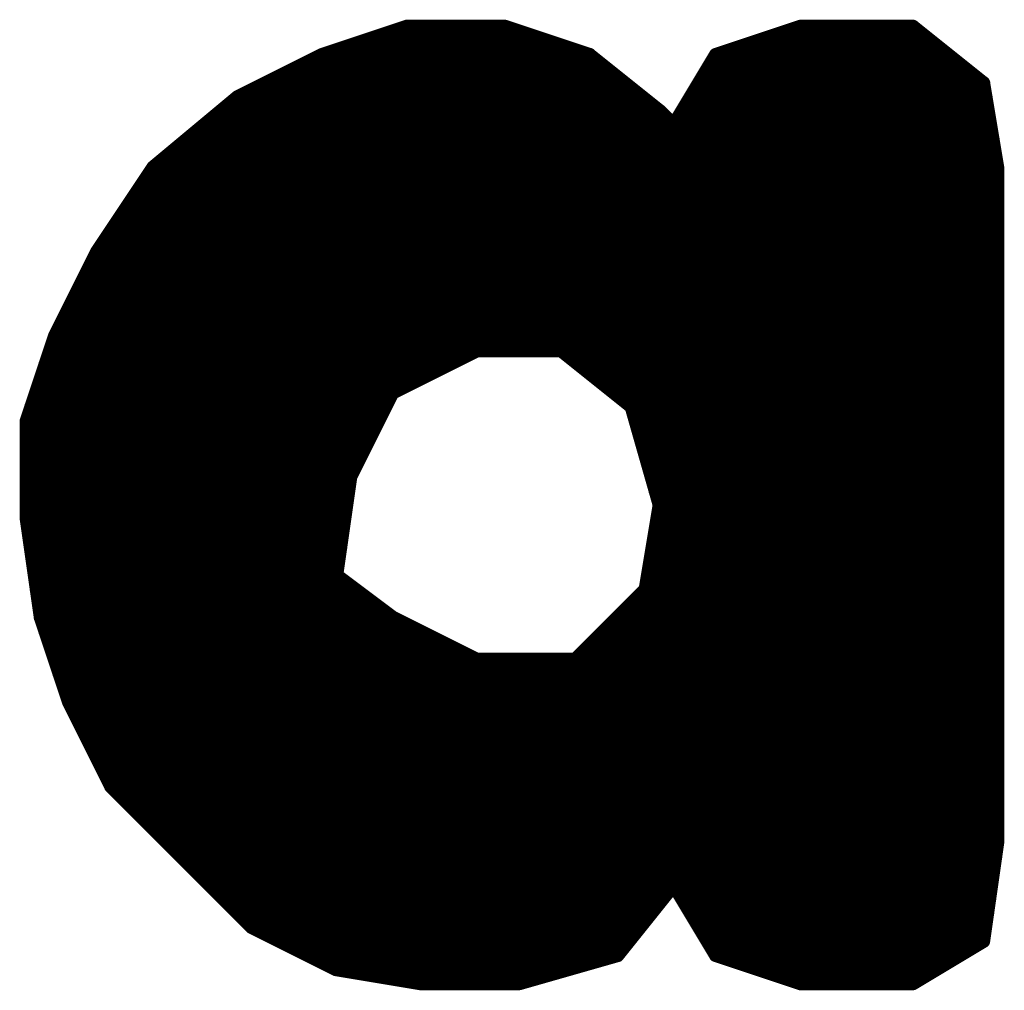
# Model space of a CAD drawing. Extents: x -35 to 35, y -57 to 81.
# Tile 84 of 153: x -22.025 to -21.325, y 55.405 to 56.095. Entities that reach past the tile are written whole.
import ezdxf

# ---------------------------------------------------------------- set-up
doc = ezdxf.new("R2010")
doc.units = 0
doc.layers.add('21', color=7, linetype='CONTINUOUS')

msp = doc.modelspace()

# ---------------------------------------------------------------- linework, layer by layer
at = {"layer": '21', "const_width": 0.01}
for points in [[(-21.75, 56.09), (-21.81, 56.07)], [(-21.68, 56.09), (-21.75, 56.09)], [(-21.62, 56.07), (-21.68, 56.09)], [(-21.47, 56.09), (-21.53, 56.07)], [(-21.39, 56.09), (-21.47, 56.09)], [(-21.34, 56.05), (-21.39, 56.09)], [(-21.78, 56.08), (-21.65, 56.08)], [(-21.5, 56.08), (-21.3775, 56.08)], [(-21.81, 56.07), (-21.87, 56.04)], [(-21.81, 56.07), (-21.62, 56.07)], [(-21.57, 56.03), (-21.62, 56.07)], [(-21.53, 56.07), (-21.56, 56.02)], [(-21.53, 56.07), (-21.365, 56.07)], [(-21.83, 56.06), (-21.6075, 56.06)], [(-21.536, 56.06), (-21.3525, 56.06)], [(-21.85, 56.05), (-21.595, 56.05)], [(-21.542, 56.05), (-21.34, 56.05)], [(-21.33, 55.99), (-21.34, 56.05)], [(-21.87, 56.04), (-21.93, 55.99)], [(-21.87, 56.04), (-21.5825, 56.04)], [(-21.548, 56.04), (-21.3383, 56.04)], [(-21.882, 56.03), (-21.57, 56.03)], [(-21.56, 56.02), (-21.57, 56.03)], [(-21.554, 56.03), (-21.3367, 56.03)], [(-21.894, 56.02), (-21.56, 56.02)], [(-21.56, 56.02), (-21.64, 55.86)], [(-21.64, 55.86), (-21.56, 56.02)], [(-21.56, 56.02), (-21.335, 56.02)], [(-21.906, 56.01), (-21.565, 56.01)], [(-21.565, 56.01), (-21.3333, 56.01)], [(-21.918, 56), (-21.57, 56)], [(-21.57, 56), (-21.3317, 56)], [(-21.93, 55.99), (-21.97, 55.93)], [(-21.93, 55.99), (-21.575, 55.99)], [(-21.575, 55.99), (-21.33, 55.99)], [(-21.33, 55.51), (-21.33, 55.99)], [(-21.9367, 55.98), (-21.58, 55.98)], [(-21.58, 55.98), (-21.33, 55.98)], [(-21.9433, 55.97), (-21.585, 55.97)], [(-21.585, 55.97), (-21.33, 55.97)], [(-21.95, 55.96), (-21.59, 55.96)], [(-21.59, 55.96), (-21.33, 55.96)], [(-21.9567, 55.95), (-21.595, 55.95)], [(-21.595, 55.95), (-21.33, 55.95)], [(-21.9633, 55.94), (-21.6, 55.94)], [(-21.6, 55.94), (-21.33, 55.94)], [(-21.97, 55.93), (-22, 55.87)], [(-21.97, 55.93), (-21.605, 55.93)], [(-21.605, 55.93), (-21.33, 55.93)], [(-21.975, 55.92), (-21.61, 55.92)], [(-21.61, 55.92), (-21.33, 55.92)], [(-21.98, 55.91), (-21.615, 55.91)], [(-21.615, 55.91), (-21.33, 55.91)], [(-21.985, 55.9), (-21.62, 55.9)], [(-21.62, 55.9), (-21.33, 55.9)], [(-21.99, 55.89), (-21.625, 55.89)], [(-21.625, 55.89), (-21.33, 55.89)], [(-21.995, 55.88), (-21.63, 55.88)], [(-21.63, 55.88), (-21.33, 55.88)], [(-22, 55.87), (-22.02, 55.81)], [(-22, 55.87), (-21.635, 55.87)], [(-21.635, 55.87), (-21.33, 55.87)], [(-22.0033, 55.86), (-21.64, 55.86)], [(-21.76, 55.83), (-21.7, 55.86)], [(-21.7, 55.86), (-21.64, 55.86)], [(-21.64, 55.86), (-21.59, 55.82)], [(-21.64, 55.86), (-21.33, 55.86)], [(-22.0067, 55.85), (-21.72, 55.85)], [(-21.6275, 55.85), (-21.33, 55.85)], [(-22.01, 55.84), (-21.74, 55.84)], [(-21.615, 55.84), (-21.33, 55.84)], [(-22.0133, 55.83), (-21.76, 55.83)], [(-21.79, 55.77), (-21.76, 55.83)], [(-21.6025, 55.83), (-21.33, 55.83)], [(-22.0167, 55.82), (-21.765, 55.82)], [(-21.59, 55.82), (-21.57, 55.75)], [(-21.59, 55.82), (-21.33, 55.82)], [(-22.02, 55.81), (-22.02, 55.74)], [(-22.02, 55.81), (-21.77, 55.81)], [(-21.5871, 55.81), (-21.33, 55.81)], [(-22.02, 55.8), (-21.775, 55.8)], [(-21.5843, 55.8), (-21.33, 55.8)], [(-22.02, 55.79), (-21.78, 55.79)], [(-21.5814, 55.79), (-21.33, 55.79)], [(-22.02, 55.78), (-21.785, 55.78)], [(-21.5786, 55.78), (-21.33, 55.78)], [(-22.02, 55.77), (-21.79, 55.77)], [(-21.8, 55.7), (-21.79, 55.77)], [(-21.5757, 55.77), (-21.33, 55.77)], [(-22.02, 55.76), (-21.7914, 55.76)], [(-21.5729, 55.76), (-21.33, 55.76)], [(-22.02, 55.75), (-21.7929, 55.75)], [(-21.57, 55.75), (-21.58, 55.69)], [(-21.57, 55.75), (-21.33, 55.75)], [(-22.02, 55.74), (-22.01, 55.67)], [(-22.02, 55.74), (-21.7943, 55.74)], [(-21.5717, 55.74), (-21.33, 55.74)], [(-22.0186, 55.73), (-21.7957, 55.73)], [(-21.5733, 55.73), (-21.33, 55.73)], [(-22.0171, 55.72), (-21.7971, 55.72)], [(-21.575, 55.72), (-21.33, 55.72)], [(-22.0157, 55.71), (-21.7986, 55.71)], [(-21.5767, 55.71), (-21.33, 55.71)], [(-22.0143, 55.7), (-21.8, 55.7)], [(-21.76, 55.67), (-21.8, 55.7)], [(-21.5783, 55.7), (-21.33, 55.7)], [(-22.0129, 55.69), (-21.7867, 55.69)], [(-21.58, 55.69), (-21.63, 55.64)], [(-21.58, 55.69), (-21.33, 55.69)], [(-22.0114, 55.68), (-21.7733, 55.68)], [(-21.59, 55.68), (-21.33, 55.68)], [(-22.01, 55.67), (-21.99, 55.61)], [(-22.01, 55.67), (-21.76, 55.67)], [(-21.7, 55.64), (-21.76, 55.67)], [(-21.6, 55.67), (-21.33, 55.67)], [(-22.0067, 55.66), (-21.74, 55.66)], [(-21.61, 55.66), (-21.33, 55.66)], [(-22.0033, 55.65), (-21.72, 55.65)], [(-21.62, 55.65), (-21.33, 55.65)], [(-22, 55.64), (-21.7, 55.64)], [(-21.63, 55.64), (-21.7, 55.64)], [(-21.63, 55.64), (-21.33, 55.64)], [(-21.9967, 55.63), (-21.33, 55.63)], [(-21.9933, 55.62), (-21.33, 55.62)], [(-21.99, 55.61), (-21.96, 55.55)], [(-21.99, 55.61), (-21.33, 55.61)], [(-21.985, 55.6), (-21.33, 55.6)], [(-21.98, 55.59), (-21.33, 55.59)], [(-21.975, 55.58), (-21.33, 55.58)], [(-21.97, 55.57), (-21.33, 55.57)], [(-21.965, 55.56), (-21.33, 55.56)], [(-21.96, 55.55), (-21.91, 55.5)], [(-21.96, 55.55), (-21.33, 55.55)], [(-21.95, 55.54), (-21.33, 55.54)], [(-21.94, 55.53), (-21.33, 55.53)], [(-21.93, 55.52), (-21.33, 55.52)], [(-21.92, 55.51), (-21.33, 55.51)], [(-21.34, 55.44), (-21.33, 55.51)], [(-21.91, 55.5), (-21.86, 55.45)], [(-21.91, 55.5), (-21.3314, 55.5)], [(-21.9, 55.49), (-21.3329, 55.49)], [(-21.89, 55.48), (-21.3343, 55.48)], [(-21.6, 55.43), (-21.56, 55.48)], [(-21.56, 55.48), (-21.53, 55.43)], [(-21.88, 55.47), (-21.568, 55.47)], [(-21.554, 55.47), (-21.3357, 55.47)], [(-21.87, 55.46), (-21.576, 55.46)], [(-21.548, 55.46), (-21.3371, 55.46)], [(-21.86, 55.45), (-21.8, 55.42)], [(-21.86, 55.45), (-21.584, 55.45)], [(-21.542, 55.45), (-21.3386, 55.45)], [(-21.84, 55.44), (-21.592, 55.44)], [(-21.536, 55.44), (-21.34, 55.44)], [(-21.39, 55.41), (-21.34, 55.44)], [(-21.82, 55.43), (-21.6, 55.43)], [(-21.67, 55.41), (-21.6, 55.43)], [(-21.53, 55.43), (-21.47, 55.41)], [(-21.53, 55.43), (-21.3567, 55.43)], [(-21.8, 55.42), (-21.74, 55.41)], [(-21.8, 55.42), (-21.635, 55.42)], [(-21.5, 55.42), (-21.3733, 55.42)], [(-21.74, 55.41), (-21.67, 55.41)], [(-21.74, 55.41), (-21.67, 55.41)], [(-21.47, 55.41), (-21.39, 55.41)], [(-21.47, 55.41), (-21.39, 55.41)]]:
    msp.add_lwpolyline(points, dxfattribs=at)
at = {"layer": '21', "const_width": 0.005}
for points in [[(-21.75, 56.0925, 1), (-21.75, 56.0875)], [(-21.7492, 56.0876, 1), (-21.7508, 56.0924)], [(-21.6792, 56.0924, 1), (-21.6808, 56.0876)], [(-21.68, 56.0875, 1), (-21.68, 56.0925)], [(-21.47, 56.0925, 1), (-21.47, 56.0875)], [(-21.4692, 56.0876, 1), (-21.4708, 56.0924)], [(-21.3884, 56.092, 1), (-21.3916, 56.088)], [(-21.39, 56.0875, 1), (-21.39, 56.0925)], [(-21.78, 56.0825, 1), (-21.78, 56.0775)], [(-21.65, 56.0775, 1), (-21.65, 56.0825)], [(-21.5, 56.0825, 1), (-21.5, 56.0775)], [(-21.3775, 56.0775, 1), (-21.3775, 56.0825)], [(-21.8108, 56.0724, 1), (-21.8092, 56.0676)], [(-21.81, 56.0725, 1), (-21.81, 56.0675)], [(-21.8089, 56.0678, 1), (-21.8111, 56.0722)], [(-21.6184, 56.072, 1), (-21.6216, 56.068)], [(-21.6208, 56.0676, 1), (-21.6192, 56.0724)], [(-21.62, 56.0675, 1), (-21.62, 56.0725)], [(-21.5308, 56.0724, 1), (-21.5292, 56.0676)], [(-21.53, 56.0725, 1), (-21.53, 56.0675)], [(-21.5279, 56.0687, 1), (-21.5321, 56.0713)], [(-21.365, 56.0675, 1), (-21.365, 56.0725)], [(-21.83, 56.0625, 1), (-21.83, 56.0575)], [(-21.6075, 56.0575, 1), (-21.6075, 56.0625)], [(-21.536, 56.0625, 1), (-21.536, 56.0575)], [(-21.3525, 56.0575, 1), (-21.3525, 56.0625)], [(-21.85, 56.0525, 1), (-21.85, 56.0475)], [(-21.595, 56.0475, 1), (-21.595, 56.0525)], [(-21.542, 56.0525, 1), (-21.542, 56.0475)], [(-21.3375, 56.0504, 1), (-21.3425, 56.0496)], [(-21.3416, 56.048, 1), (-21.3384, 56.052)], [(-21.34, 56.0475, 1), (-21.34, 56.0525)], [(-21.87, 56.0425, 1), (-21.87, 56.0375)], [(-21.8711, 56.0422, 1), (-21.8689, 56.0378)], [(-21.8684, 56.0381, 1), (-21.8716, 56.0419)], [(-21.5825, 56.0375, 1), (-21.5825, 56.0425)], [(-21.548, 56.0425, 1), (-21.548, 56.0375)], [(-21.3383, 56.0375, 1), (-21.3383, 56.0425)], [(-21.882, 56.0325, 1), (-21.882, 56.0275)], [(-21.5682, 56.0318, 1), (-21.5718, 56.0282)], [(-21.5716, 56.028, 1), (-21.5684, 56.032)], [(-21.57, 56.0275, 1), (-21.57, 56.0325)], [(-21.554, 56.0325, 1), (-21.554, 56.0275)], [(-21.3367, 56.0275, 1), (-21.3367, 56.0325)], [(-21.894, 56.0225, 1), (-21.894, 56.0175)], [(-21.56, 56.0225, 1), (-21.56, 56.0175)], [(-21.5621, 56.0213, 1), (-21.5579, 56.0187)], [(-21.5578, 56.0189, 1), (-21.5622, 56.0211)], [(-21.5578, 56.0189, 1), (-21.5622, 56.0211)], [(-21.5618, 56.0182, 1), (-21.5582, 56.0218)], [(-21.56, 56.0175, 1), (-21.56, 56.0225)], [(-21.335, 56.0175, 1), (-21.335, 56.0225)], [(-21.906, 56.0125, 1), (-21.906, 56.0075)], [(-21.565, 56.0125, 1), (-21.565, 56.0075)], [(-21.565, 56.0075, 1), (-21.565, 56.0125)], [(-21.3333, 56.0075, 1), (-21.3333, 56.0125)], [(-21.918, 56.0025, 1), (-21.918, 55.9975)], [(-21.57, 56.0025, 1), (-21.57, 55.9975)], [(-21.57, 55.9975, 1), (-21.57, 56.0025)], [(-21.3317, 55.9975, 1), (-21.3317, 56.0025)], [(-21.93, 55.9925, 1), (-21.93, 55.9875)], [(-21.9316, 55.9919, 1), (-21.9284, 55.9881)], [(-21.9279, 55.9886, 1), (-21.9321, 55.9914)], [(-21.575, 55.9925, 1), (-21.575, 55.9875)], [(-21.575, 55.9875, 1), (-21.575, 55.9925)], [(-21.3275, 55.99, 1), (-21.3325, 55.99)], [(-21.3325, 55.9896, 1), (-21.3275, 55.9904)], [(-21.33, 55.9875, 1), (-21.33, 55.9925)], [(-21.9367, 55.9825, 1), (-21.9367, 55.9775)], [(-21.58, 55.9825, 1), (-21.58, 55.9775)], [(-21.58, 55.9775, 1), (-21.58, 55.9825)], [(-21.33, 55.9775, 1), (-21.33, 55.9825)], [(-21.9433, 55.9725, 1), (-21.9433, 55.9675)], [(-21.585, 55.9725, 1), (-21.585, 55.9675)], [(-21.585, 55.9675, 1), (-21.585, 55.9725)], [(-21.33, 55.9675, 1), (-21.33, 55.9725)], [(-21.95, 55.9625, 1), (-21.95, 55.9575)], [(-21.59, 55.9625, 1), (-21.59, 55.9575)], [(-21.59, 55.9575, 1), (-21.59, 55.9625)], [(-21.33, 55.9575, 1), (-21.33, 55.9625)], [(-21.9567, 55.9525, 1), (-21.9567, 55.9475)], [(-21.595, 55.9525, 1), (-21.595, 55.9475)], [(-21.595, 55.9475, 1), (-21.595, 55.9525)], [(-21.33, 55.9475, 1), (-21.33, 55.9525)], [(-21.9633, 55.9425, 1), (-21.9633, 55.9375)], [(-21.6, 55.9425, 1), (-21.6, 55.9375)], [(-21.6, 55.9375, 1), (-21.6, 55.9425)], [(-21.33, 55.9375, 1), (-21.33, 55.9425)], [(-21.9721, 55.9314, 1), (-21.9679, 55.9286)], [(-21.97, 55.9325, 1), (-21.97, 55.9275)], [(-21.9678, 55.9289, 1), (-21.9722, 55.9311)], [(-21.605, 55.9325, 1), (-21.605, 55.9275)], [(-21.605, 55.9275, 1), (-21.605, 55.9325)], [(-21.33, 55.9275, 1), (-21.33, 55.9325)], [(-21.975, 55.9225, 1), (-21.975, 55.9175)], [(-21.61, 55.9225, 1), (-21.61, 55.9175)], [(-21.61, 55.9175, 1), (-21.61, 55.9225)], [(-21.33, 55.9175, 1), (-21.33, 55.9225)], [(-21.98, 55.9125, 1), (-21.98, 55.9075)], [(-21.615, 55.9125, 1), (-21.615, 55.9075)], [(-21.615, 55.9075, 1), (-21.615, 55.9125)], [(-21.33, 55.9075, 1), (-21.33, 55.9125)], [(-21.985, 55.9025, 1), (-21.985, 55.8975)], [(-21.62, 55.9025, 1), (-21.62, 55.8975)], [(-21.62, 55.8975, 1), (-21.62, 55.9025)], [(-21.33, 55.8975, 1), (-21.33, 55.9025)], [(-21.99, 55.8925, 1), (-21.99, 55.8875)], [(-21.625, 55.8925, 1), (-21.625, 55.8875)], [(-21.625, 55.8875, 1), (-21.625, 55.8925)], [(-21.33, 55.8875, 1), (-21.33, 55.8925)], [(-21.995, 55.8825, 1), (-21.995, 55.8775)], [(-21.63, 55.8825, 1), (-21.63, 55.8775)], [(-21.63, 55.8775, 1), (-21.63, 55.8825)], [(-21.33, 55.8775, 1), (-21.33, 55.8825)], [(-22, 55.8725, 1), (-22, 55.8675)], [(-22.0022, 55.8711, 1), (-21.9978, 55.8689)], [(-21.9976, 55.8692, 1), (-22.0024, 55.8708)], [(-21.635, 55.8725, 1), (-21.635, 55.8675)], [(-21.635, 55.8675, 1), (-21.635, 55.8725)], [(-21.33, 55.8675, 1), (-21.33, 55.8725)], [(-22.0033, 55.8625, 1), (-22.0033, 55.8575)], [(-21.7, 55.8625, 1), (-21.7, 55.8575)], [(-21.6989, 55.8578, 1), (-21.7011, 55.8622)], [(-21.6384, 55.862, 1), (-21.6416, 55.858)], [(-21.64, 55.8625, 1), (-21.64, 55.8575)], [(-21.6422, 55.8611, 1), (-21.6378, 55.8589)], [(-21.6422, 55.8611, 1), (-21.6378, 55.8589)], [(-21.64, 55.8575, 1), (-21.64, 55.8625)], [(-21.64, 55.8575, 1), (-21.64, 55.8625)], [(-21.33, 55.8575, 1), (-21.33, 55.8625)], [(-22.0067, 55.8525, 1), (-22.0067, 55.8475)], [(-21.72, 55.8475, 1), (-21.72, 55.8525)], [(-21.6275, 55.8525, 1), (-21.6275, 55.8475)], [(-21.33, 55.8475, 1), (-21.33, 55.8525)], [(-22.01, 55.8425, 1), (-22.01, 55.8375)], [(-21.74, 55.8375, 1), (-21.74, 55.8425)], [(-21.615, 55.8425, 1), (-21.615, 55.8375)], [(-21.33, 55.8375, 1), (-21.33, 55.8425)], [(-22.0133, 55.8325, 1), (-22.0133, 55.8275)], [(-21.7611, 55.8322, 1), (-21.7589, 55.8278)], [(-21.7578, 55.8289, 1), (-21.7622, 55.8311)], [(-21.76, 55.8275, 1), (-21.76, 55.8325)], [(-21.6025, 55.8325, 1), (-21.6025, 55.8275)], [(-21.33, 55.8275, 1), (-21.33, 55.8325)], [(-22.0167, 55.8225, 1), (-22.0167, 55.8175)], [(-21.765, 55.8175, 1), (-21.765, 55.8225)], [(-21.5876, 55.8207, 1), (-21.5924, 55.8193)], [(-21.59, 55.8225, 1), (-21.59, 55.8175)], [(-21.5916, 55.818, 1), (-21.5884, 55.822)], [(-21.33, 55.8175, 1), (-21.33, 55.8225)], [(-22.0224, 55.8108, 1), (-22.0176, 55.8092)], [(-22.0175, 55.81, 1), (-22.0225, 55.81)], [(-22.02, 55.8125, 1), (-22.02, 55.8075)], [(-21.77, 55.8075, 1), (-21.77, 55.8125)], [(-21.5871, 55.8125, 1), (-21.5871, 55.8075)], [(-21.33, 55.8075, 1), (-21.33, 55.8125)], [(-22.02, 55.8025, 1), (-22.02, 55.7975)], [(-21.775, 55.7975, 1), (-21.775, 55.8025)], [(-21.5843, 55.8025, 1), (-21.5843, 55.7975)], [(-21.33, 55.7975, 1), (-21.33, 55.8025)], [(-22.02, 55.7925, 1), (-22.02, 55.7875)], [(-21.78, 55.7875, 1), (-21.78, 55.7925)], [(-21.5814, 55.7925, 1), (-21.5814, 55.7875)], [(-21.33, 55.7875, 1), (-21.33, 55.7925)], [(-22.02, 55.7825, 1), (-22.02, 55.7775)], [(-21.785, 55.7775, 1), (-21.785, 55.7825)], [(-21.5786, 55.7825, 1), (-21.5786, 55.7775)], [(-21.33, 55.7775, 1), (-21.33, 55.7825)], [(-22.02, 55.7725, 1), (-22.02, 55.7675)], [(-21.7875, 55.7696, 1), (-21.7925, 55.7704)], [(-21.79, 55.7675, 1), (-21.79, 55.7725)], [(-21.5757, 55.7725, 1), (-21.5757, 55.7675)], [(-21.33, 55.7675, 1), (-21.33, 55.7725)], [(-21.7922, 55.7711, 1), (-21.7878, 55.7689)], [(-22.02, 55.7625, 1), (-22.02, 55.7575)], [(-21.7914, 55.7575, 1), (-21.7914, 55.7625)], [(-21.5729, 55.7625, 1), (-21.5729, 55.7575)], [(-21.33, 55.7575, 1), (-21.33, 55.7625)], [(-22.02, 55.7525, 1), (-22.02, 55.7475)], [(-21.7929, 55.7475, 1), (-21.7929, 55.7525)], [(-21.5675, 55.7496, 1), (-21.5725, 55.7504)], [(-21.57, 55.7525, 1), (-21.57, 55.7475)], [(-21.5724, 55.7493, 1), (-21.5676, 55.7507)], [(-21.33, 55.7475, 1), (-21.33, 55.7525)], [(-22.0175, 55.7404, 1), (-22.0225, 55.7396)], [(-22.02, 55.7425, 1), (-22.02, 55.7375)], [(-22.0225, 55.74, 1), (-22.0175, 55.74)], [(-21.7943, 55.7375, 1), (-21.7943, 55.7425)], [(-21.5717, 55.7425, 1), (-21.5717, 55.7375)], [(-21.33, 55.7375, 1), (-21.33, 55.7425)], [(-22.0186, 55.7325, 1), (-22.0186, 55.7275)], [(-21.7957, 55.7275, 1), (-21.7957, 55.7325)], [(-21.5733, 55.7325, 1), (-21.5733, 55.7275)], [(-21.33, 55.7275, 1), (-21.33, 55.7325)], [(-22.0171, 55.7225, 1), (-22.0171, 55.7175)], [(-21.7971, 55.7175, 1), (-21.7971, 55.7225)], [(-21.575, 55.7225, 1), (-21.575, 55.7175)], [(-21.33, 55.7175, 1), (-21.33, 55.7225)], [(-22.0157, 55.7125, 1), (-22.0157, 55.7075)], [(-21.7986, 55.7075, 1), (-21.7986, 55.7125)], [(-21.5767, 55.7125, 1), (-21.5767, 55.7075)], [(-21.33, 55.7075, 1), (-21.33, 55.7125)], [(-22.0143, 55.7025, 1), (-22.0143, 55.6975)], [(-21.7985, 55.702, 1), (-21.8015, 55.698)], [(-21.8, 55.6975, 1), (-21.8, 55.7025)], [(-21.5783, 55.7025, 1), (-21.5783, 55.6975)], [(-21.33, 55.6975, 1), (-21.33, 55.7025)], [(-21.8025, 55.7004, 1), (-21.7975, 55.6996)], [(-22.0129, 55.6925, 1), (-22.0129, 55.6875)], [(-21.7867, 55.6875, 1), (-21.7867, 55.6925)], [(-21.5825, 55.6904, 1), (-21.5775, 55.6896)], [(-21.58, 55.6925, 1), (-21.58, 55.6875)], [(-21.5782, 55.6882, 1), (-21.5818, 55.6918)], [(-21.33, 55.6875, 1), (-21.33, 55.6925)], [(-22.0114, 55.6825, 1), (-22.0114, 55.6775)], [(-21.7733, 55.6775, 1), (-21.7733, 55.6825)], [(-21.59, 55.6825, 1), (-21.59, 55.6775)], [(-21.33, 55.6775, 1), (-21.33, 55.6825)], [(-22.0076, 55.6708, 1), (-22.0124, 55.6692)], [(-22.01, 55.6725, 1), (-22.01, 55.6675)], [(-22.0125, 55.6696, 1), (-22.0075, 55.6704)], [(-21.7589, 55.6722, 1), (-21.7611, 55.6678)], [(-21.7615, 55.668, 1), (-21.7585, 55.672)], [(-21.76, 55.6675, 1), (-21.76, 55.6725)], [(-21.6, 55.6725, 1), (-21.6, 55.6675)], [(-21.33, 55.6675, 1), (-21.33, 55.6725)], [(-22.0067, 55.6625, 1), (-22.0067, 55.6575)], [(-21.74, 55.6575, 1), (-21.74, 55.6625)], [(-21.61, 55.6625, 1), (-21.61, 55.6575)], [(-21.33, 55.6575, 1), (-21.33, 55.6625)], [(-22.0033, 55.6525, 1), (-22.0033, 55.6475)], [(-21.72, 55.6475, 1), (-21.72, 55.6525)], [(-21.62, 55.6525, 1), (-21.62, 55.6475)], [(-21.33, 55.6475, 1), (-21.33, 55.6525)], [(-22, 55.6425, 1), (-22, 55.6375)], [(-21.7, 55.6425, 1), (-21.7, 55.6375)], [(-21.7011, 55.6378, 1), (-21.6989, 55.6422)], [(-21.7, 55.6375, 1), (-21.7, 55.6425)], [(-21.6318, 55.6418, 1), (-21.6282, 55.6382)], [(-21.63, 55.6425, 1), (-21.63, 55.6375)], [(-21.63, 55.6375, 1), (-21.63, 55.6425)], [(-21.33, 55.6375, 1), (-21.33, 55.6425)], [(-21.9967, 55.6325, 1), (-21.9967, 55.6275)], [(-21.33, 55.6275, 1), (-21.33, 55.6325)], [(-21.9933, 55.6225, 1), (-21.9933, 55.6175)], [(-21.33, 55.6175, 1), (-21.33, 55.6225)], [(-21.99, 55.6125, 1), (-21.99, 55.6075)], [(-21.9878, 55.6111, 1), (-21.9922, 55.6089)], [(-21.9924, 55.6092, 1), (-21.9876, 55.6108)], [(-21.33, 55.6075, 1), (-21.33, 55.6125)], [(-21.985, 55.6025, 1), (-21.985, 55.5975)], [(-21.33, 55.5975, 1), (-21.33, 55.6025)], [(-21.98, 55.5925, 1), (-21.98, 55.5875)], [(-21.33, 55.5875, 1), (-21.33, 55.5925)], [(-21.975, 55.5825, 1), (-21.975, 55.5775)], [(-21.33, 55.5775, 1), (-21.33, 55.5825)], [(-21.97, 55.5725, 1), (-21.97, 55.5675)], [(-21.33, 55.5675, 1), (-21.33, 55.5725)], [(-21.965, 55.5625, 1), (-21.965, 55.5575)], [(-21.33, 55.5575, 1), (-21.33, 55.5625)], [(-21.9582, 55.5518, 1), (-21.9618, 55.5482)], [(-21.96, 55.5525, 1), (-21.96, 55.5475)], [(-21.9622, 55.5489, 1), (-21.9578, 55.5511)], [(-21.33, 55.5475, 1), (-21.33, 55.5525)], [(-21.95, 55.5425, 1), (-21.95, 55.5375)], [(-21.33, 55.5375, 1), (-21.33, 55.5425)], [(-21.94, 55.5325, 1), (-21.94, 55.5275)], [(-21.33, 55.5275, 1), (-21.33, 55.5325)], [(-21.93, 55.5225, 1), (-21.93, 55.5175)], [(-21.33, 55.5175, 1), (-21.33, 55.5225)], [(-21.92, 55.5125, 1), (-21.92, 55.5075)], [(-21.3275, 55.5096, 1), (-21.3325, 55.5104)], [(-21.3325, 55.51, 1), (-21.3275, 55.51)], [(-21.33, 55.5075, 1), (-21.33, 55.5125)], [(-21.9082, 55.5018, 1), (-21.9118, 55.4982)], [(-21.91, 55.5025, 1), (-21.91, 55.4975)], [(-21.9118, 55.4982, 1), (-21.9082, 55.5018)], [(-21.3314, 55.4975, 1), (-21.3314, 55.5025)], [(-21.9, 55.4925, 1), (-21.9, 55.4875)], [(-21.3329, 55.4875, 1), (-21.3329, 55.4925)], [(-21.89, 55.4825, 1), (-21.89, 55.4775)], [(-21.5579, 55.4813, 1), (-21.5621, 55.4787)], [(-21.558, 55.4784, 1), (-21.562, 55.4816)], [(-21.3343, 55.4775, 1), (-21.3343, 55.4825)], [(-21.88, 55.4725, 1), (-21.88, 55.4675)], [(-21.568, 55.4675, 1), (-21.568, 55.4725)], [(-21.554, 55.4725, 1), (-21.554, 55.4675)], [(-21.3357, 55.4675, 1), (-21.3357, 55.4725)], [(-21.87, 55.4625, 1), (-21.87, 55.4575)], [(-21.576, 55.4575, 1), (-21.576, 55.4625)], [(-21.548, 55.4625, 1), (-21.548, 55.4575)], [(-21.3371, 55.4575, 1), (-21.3371, 55.4625)], [(-21.86, 55.4525, 1), (-21.86, 55.4475)], [(-21.8589, 55.4522, 1), (-21.8611, 55.4478)], [(-21.8618, 55.4482, 1), (-21.8582, 55.4518)], [(-21.584, 55.4475, 1), (-21.584, 55.4525)], [(-21.542, 55.4525, 1), (-21.542, 55.4475)], [(-21.3386, 55.4475, 1), (-21.3386, 55.4525)], [(-21.84, 55.4425, 1), (-21.84, 55.4375)], [(-21.592, 55.4375, 1), (-21.592, 55.4425)], [(-21.536, 55.4425, 1), (-21.536, 55.4375)], [(-21.3425, 55.4404, 1), (-21.3375, 55.4396)], [(-21.3387, 55.4379, 1), (-21.3413, 55.4421)], [(-21.34, 55.4375, 1), (-21.34, 55.4425)], [(-21.82, 55.4325, 1), (-21.82, 55.4275)], [(-21.602, 55.4316, 1), (-21.598, 55.4284)], [(-21.5993, 55.4276, 1), (-21.6007, 55.4324)], [(-21.6, 55.4275, 1), (-21.6, 55.4325)], [(-21.5292, 55.4324, 1), (-21.5308, 55.4276)], [(-21.53, 55.4325, 1), (-21.53, 55.4275)], [(-21.5321, 55.4287, 1), (-21.5279, 55.4313)], [(-21.3567, 55.4275, 1), (-21.3567, 55.4325)], [(-21.7996, 55.4225, 1), (-21.8004, 55.4175)], [(-21.8, 55.4225, 1), (-21.8, 55.4175)], [(-21.8011, 55.4178, 1), (-21.7989, 55.4222)], [(-21.635, 55.4175, 1), (-21.635, 55.4225)], [(-21.5, 55.4225, 1), (-21.5, 55.4175)], [(-21.3733, 55.4175, 1), (-21.3733, 55.4225)], [(-21.74, 55.4125, 1), (-21.74, 55.4075)], [(-21.74, 55.4125, 1), (-21.74, 55.4075)], [(-21.7404, 55.4075, 1), (-21.7396, 55.4125)], [(-21.6707, 55.4124, 1), (-21.6693, 55.4076)], [(-21.67, 55.4075, 1), (-21.67, 55.4125)], [(-21.67, 55.4075, 1), (-21.67, 55.4125)], [(-21.47, 55.4125, 1), (-21.47, 55.4075)], [(-21.47, 55.4125, 1), (-21.47, 55.4075)], [(-21.4708, 55.4076, 1), (-21.4692, 55.4124)], [(-21.3913, 55.4121, 1), (-21.3887, 55.4079)], [(-21.39, 55.4075, 1), (-21.39, 55.4125)], [(-21.39, 55.4075, 1), (-21.39, 55.4125)]]:
    msp.add_lwpolyline(points, format="xyb", dxfattribs=at)

doc.saveas('drawing.dxf')
